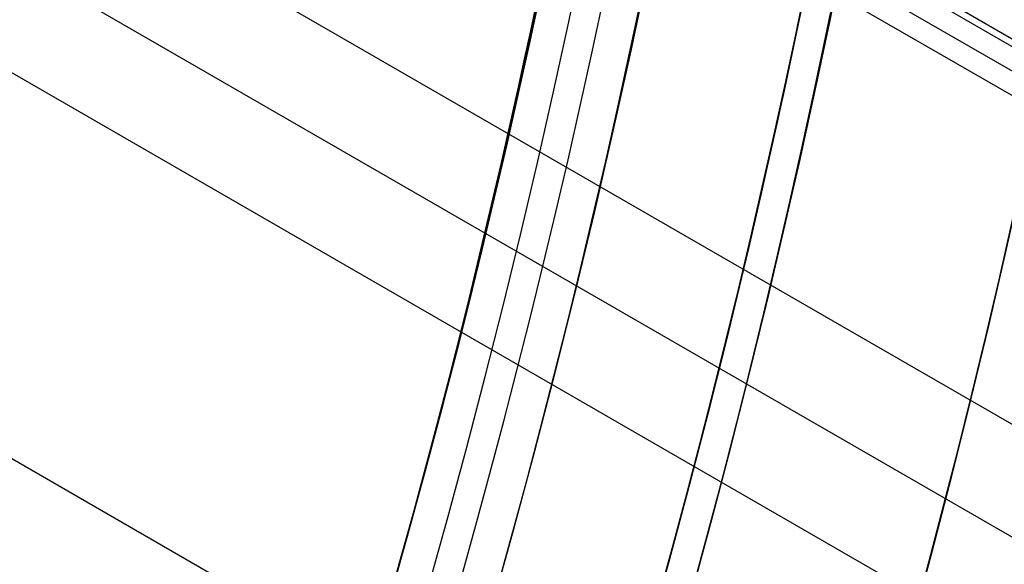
# Model space of a CAD drawing. Extents: x 16051 to 17254, y -2088 to -1046.
# Tile 32 of 62: x 16717.27 to 16725.11, y -1724.48 to -1720.15. Entities that reach past the tile are written whole.
import ezdxf

# ---------------------------------------------------------------- set-up
doc = ezdxf.new("R2010")
doc.units = 0
doc.layers.get('0').update_dxf_attribs({"linetype": 'CONTINUOUS'})
doc.layers.add('COLOR', color=7, linetype='CONTINUOUS')

msp = doc.modelspace()

# ---------------------------------------------------------------- linework, layer by layer
for p, q in [((16707.87014364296, -1710.313426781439, 59.09825660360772), (17235.97812211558, -2015.216710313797, 59.09825660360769)), ((17231.10278010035, -2012.464897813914, 62.45926424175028), (16708.18295737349, -1710.556997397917, 62.45926424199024)), ((17233.44246872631, -2014.010531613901, 61.72848445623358), (16708.09860477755, -1710.703110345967, 61.72848445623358)), ((16708.01424251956, -1710.849240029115, 60.99771382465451), (17235.78214306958, -2015.556155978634, 60.9977091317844)), ((17234.64840320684, -2017.519851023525, 59.46858985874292), (16707.61259071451, -1713.235582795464, 59.46858985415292)), ((16707.5352727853, -1714.087708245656, 59.89153334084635), (17234.26009258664, -2018.19242474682, 59.89153334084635)), ((17233.87178196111, -2018.864998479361, 60.31447682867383), (16707.44375755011, -1714.931636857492, 60.31447682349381)), ((16706.95660692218, -1717.721234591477, 60.68481008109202), (17232.54206306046, -2021.168139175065, 60.684810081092))]:
    msp.add_line(p, q)
at = {"extrusion": (0.1124755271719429, 0.1948133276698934, 0.9743700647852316)}
msp.add_lwpolyline([(-15309.47030365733, -6720.994009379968), (-15309.98085325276, -6720.685040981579), (-15310.48939906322, -6720.371376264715), (-15310.99588066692, -6720.053034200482), (-15311.50023783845, -6719.730034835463), (-15312.00241057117, -6719.402399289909), (-15312.50233909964, -6719.070149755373), (-15312.99996392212, -6718.733309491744), (-15313.49522582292, -6718.391902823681), (-15313.98806589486, -6718.045955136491), (-15314.47842556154, -6717.695492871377), (-15314.96624659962, -6717.340543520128), (-15315.45147116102, -6716.981135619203), (-15315.93404179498, -6716.617298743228), (-15316.41390147, -6716.24906349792), (-15316.89099359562, -6715.876461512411), (-15317.36526204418, -6715.499525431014), (-15317.83665117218, -6715.118288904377), (-15318.30510584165, -6714.732786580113), (-15318.7705714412, -6714.343054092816), (-15319.23299390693, -6713.949128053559), (-15319.69231974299, -6713.551046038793), (-15320.14849604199, -6713.148846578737), (-15320.6014705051, -6712.742569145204), (-15321.05119146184, -6712.332254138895), (-15321.49760788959, -6711.917942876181), (-15321.94066943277, -6711.499677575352), (-15322.38032642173, -6711.077501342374), (-15322.8165298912, -6710.651458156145), (-15323.24923159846, -6710.221592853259), (-15323.67838404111, -6709.787951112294), (-15324.10394047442, -6709.350579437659), (-15324.52585492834, -6708.909525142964), (-15324.94408222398, -6708.464836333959), (-15325.35857798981, -6708.016561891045), (-15325.76929867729, -6707.564751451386), (-15326.17620157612, -6707.10945539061), (-15326.579244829, -6706.65072480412), (-15326.9783874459, -6706.188611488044), (-15327.37358931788, -6705.723167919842), (-15327.76481123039, -6705.25444723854), (-15328.15201487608, -6704.782503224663), (-15328.53516286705, -6704.307390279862), (-15328.91421874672, -6703.829163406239), (-15329.28914700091, -6703.347878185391), (-15329.65991306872, -6702.863590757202), (-15330.02648335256, -6702.376357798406), (-15330.38882522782, -6701.886236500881), (-15330.74690705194, -6701.393284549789), (-15331.10069817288, -6700.897560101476), (-15331.4501689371, -6700.399121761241), (-15331.79529069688, -6699.898028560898), (-15332.13603581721, -6699.394339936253), (-15332.47237768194, -6698.888115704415), (-15332.80429069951, -6698.379416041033), (-15333.131750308, -6697.868301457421), (-15333.45473297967, -6697.354832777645), (-15333.77321622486, -6696.839071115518), (-15334.08717859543, -6696.321077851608), (-15334.39659968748, -6695.800914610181), (-15334.7014601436, -6695.278643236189), (-15335.00174165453, -6694.754325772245), (-15335.29742696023, -6694.228024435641), (-15335.58849985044, -6693.699801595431), (-15335.87494516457, -6693.16971974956), (-15336.15674879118, -6692.637841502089), (-15336.4338976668, -6692.10422954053), (-15336.70637977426, -6691.56894661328), (-15336.97418414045, -6691.032055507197), (-15337.23730083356, -6690.493619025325), (-15337.49572095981, -6689.953699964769), (-15337.74943665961, -6689.41236109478), (-15337.9984411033, -6688.869665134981), (-15338.24272848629, -6688.325674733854), (-15338.48229402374, -6687.780452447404), (-15338.71713394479, -6687.234060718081), (-15338.94724548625, -6686.686561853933), (-15339.1726268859, -6686.138018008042), (-15339.39327737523, -6685.588491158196), (-15339.60919717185, -6685.038043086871), (-15339.82038747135, -6684.486735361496), (-15340.02685043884, -6683.934629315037), (-15340.22858919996, -6683.381786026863), (-15340.42560783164, -6682.828266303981), (-15340.61791135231, -6682.274130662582), (-15340.80550571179, -6681.719439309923), (-15340.98839778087, -6681.164252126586), (-15341.16659534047, -6680.60862864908), (-15341.34010707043, -6680.05262805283), (-15341.50894253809, -6679.496309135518), (-15341.67311218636, -6678.939730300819), (-15341.83262732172, -6678.382949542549), (-15341.98750010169, -6677.826024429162), (-15342.13774352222, -6677.269012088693), (-15342.28337140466, -6676.711969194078), (-15342.42439838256, -6676.154951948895), (-15342.56083988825, -6675.598016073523), (-15342.69271213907, -6675.04121679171), (-15342.82003212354, -6674.484608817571), (-15342.9428175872, -6673.928246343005), (-15343.06108701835, -6673.37218302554), (-15343.17485963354, -6672.816471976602), (-15343.28415536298, -6672.261165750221), (-15343.38899483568, -6671.70631633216), (-15343.48939936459, -6671.15197512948), (-15343.58539093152, -6670.598192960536), (-15343.67699217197, -6670.045020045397), (-15343.76422635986, -6669.492505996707), (-15343.84711739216, -6668.940699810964), (-15343.92568977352, -6668.389649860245), (-15343.99996860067, -6667.839403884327), (-15344.06997954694, -6667.290008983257), (-15344.13574884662, -6666.741511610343), (-15344.19730327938, -6666.19395756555), (-15344.25467015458, -6665.64739198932), (-15344.30787729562, -6665.101859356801), (-15344.35695302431, -6664.5574034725), (-15344.4019261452, -6664.014067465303), (-15344.44282592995, -6663.471893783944), (-15344.4796821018, -6662.930924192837), (-15344.51252481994, -6662.391199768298), (-15344.54138466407, -6661.852760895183), (-15344.56629261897, -6661.315647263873), (-15344.58728005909, -6660.779897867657), (-15344.60437873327, -6660.245551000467), (-15344.61762074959, -6659.712644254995), (-15344.6270385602, -6659.181214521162), (-15344.63266494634, -6658.651297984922), (-15344.63453300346, -6658.122930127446), (-15344.6327337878, -6657.604389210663), (-15344.62731513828, -6657.08435597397), (-15344.61824576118, -6656.562863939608), (-15344.60549465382, -6656.039947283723), (-15344.58903111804, -6655.51564083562), (-15344.56882477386, -6654.989980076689), (-15344.54484557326, -6654.463001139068), (-15344.51706381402, -6653.934740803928), (-15344.48545015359, -6653.405236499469), (-15344.44997562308, -6652.874526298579), (-15344.41061164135, -6652.342648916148), (-15344.36733002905, -6651.809643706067), (-15344.32010302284, -6651.275550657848), (-15344.26890328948, -6650.740410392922), (-15344.21370394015, -6650.204264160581), (-15344.15447854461, -6649.667153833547), (-15344.09120114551, -6649.129121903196), (-15344.02384627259, -6648.590211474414), (-15343.952388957, -6648.050466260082), (-15343.87680474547, -6647.509930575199), (-15343.79706971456, -6646.968649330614), (-15343.71316048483, -6646.426668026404), (-15343.62505423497, -6645.884032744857), (-15343.53272871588, -6645.340790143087), (-15343.43616226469, -6644.796987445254), (-15343.33533381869, -6644.252672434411), (-15343.2302229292, -6643.707893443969), (-15343.1208097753, -6643.162699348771), (-15343.00707517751, -6642.617139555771), (-15342.8890006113, -6642.07126399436), (-15342.76656822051, -6641.525123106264), (-15342.63976083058, -6640.978767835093), (-15342.50856196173, -6640.432249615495), (-15342.37295584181, -6639.885620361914), (-15342.23292741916, -6639.338932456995), (-15342.08846237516, -6638.792238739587), (-15341.93954713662, -6638.245592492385), (-15341.78616888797, -6637.699047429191), (-15341.62831558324, -6637.15265768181), (-15341.46597595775, -6636.606477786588), (-15341.29913953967, -6636.060562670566), (-15341.12779666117, -6635.514967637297), (-15340.95193846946, -6634.969748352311), (-15340.77155693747, -6634.424960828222), (-15340.58664487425, -6633.880661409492), (-15340.39719593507, -6633.336906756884), (-15340.20320463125, -6632.793753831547), (-15340.00466633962, -6632.251259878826), (-15339.80157731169, -6631.709482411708), (-15339.59393468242, -6631.168479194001), (-15339.38173647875, -6630.628308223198), (-15339.16498162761, -6630.089027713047), (-15338.94366996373, -6629.55069607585), (-15338.71780223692, -6629.013371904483), (-15338.48738011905, -6628.477113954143), (-15338.25240621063, -6627.941981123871), (-15338.01288404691, -6627.40803243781), (-15337.76881810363, -6626.875327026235), (-15337.52021380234, -6626.343924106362), (-15337.26707751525, -6625.813882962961), (-15337.00941656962, -6625.285262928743), (-15336.74723925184, -6624.758123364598), (-15336.48055481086, -6624.232523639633), (-15336.20937346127, -6623.708523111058), (-15335.93370638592, -6623.186181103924), (-15335.65356573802, -6622.665556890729), (-15335.36896464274, -6622.146709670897), (-15335.07991719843, -6621.629698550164), (-15334.78643847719, -6621.114582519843), (-15334.48854452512, -6620.601420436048), (-15334.18625236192, -6620.090270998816), (-15333.87957998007, -6619.581192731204), (-15333.5685463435, -6619.074243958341), (-15333.25317138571, -6618.569482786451), (-15332.93347600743, -6618.066967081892), (-15332.60948207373, -6617.566754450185), (-15332.28121241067, -6617.068902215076), (-15331.94869080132, -6616.573467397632), (-15331.61194198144, -6616.080506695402), (-15331.2709916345, -6615.590076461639), (-15330.92586638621, -6615.102232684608), (-15330.57659379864, -6614.617030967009), (-15330.22320236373, -6614.134526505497), (-15329.86572149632, -6613.654774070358), (-15329.50418152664, -6613.1778279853), (-15329.13861369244, -6612.703742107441), (-15328.7690501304, -6612.232569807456), (-15328.39552386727, -6611.764363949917), (-15328.01806881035, -6611.299176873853), (-15327.63671973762, -6610.837060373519), (-15327.25151228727, -6610.378065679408), (-15326.86248294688, -6609.92224343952), (-15326.46966904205, -6609.469643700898), (-15326.0731087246, -6609.020315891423), (-15325.67284096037, -6608.574308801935), (-15325.26890551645, -6608.131670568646), (-15324.86134294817, -6607.69244865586), (-15324.45019458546, -6607.256689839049), (-15324.03550251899, -6606.824440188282), (-15323.61730958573, -6606.395745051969), (-15323.19565935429, -6605.970649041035), (-15322.77059610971, -6605.54919601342), (-15322.342164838, -6605.131429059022), (-15321.91041121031, -6604.717390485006), (-15321.47538156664, -6604.307121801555), (-15321.03712289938, -6603.900663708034), (-15320.59568283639, -6603.498056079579), (-15320.15110962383, -6603.099337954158), (-15319.7034521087, -6602.704547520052), (-15319.25275972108, -6602.313722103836), (-15318.79908245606, -6601.926898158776), (-15318.34247085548, -6601.54411125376), (-15317.88297598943, -6601.165396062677), (-15317.42064943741, -6600.790786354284), (-15316.95554326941, -6600.420314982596), (-15316.4877100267, -6600.054013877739), (-15316.01720270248, -6599.691914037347), (-15315.54407472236, -6599.334045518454), (-15315.06837992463, -6598.980437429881), (-15314.59017254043, -6598.63111792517), (-15314.10950717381, -6598.286114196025), (-15313.62643878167, -6597.945452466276), (-15313.14102265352, -6597.609157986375), (-15312.65331439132, -6597.277255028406), (-15312.16336988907, -6596.949766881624), (-15311.67124531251, -6596.626715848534), (-15311.17699707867, -6596.308123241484), (-15310.68068183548, -6595.994009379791)], dxfattribs=at)
at = {"extrusion": (0.1124755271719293, 0.1948133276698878, 0.9743700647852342)}
msp.add_lwpolyline([(-15308.55944587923, -6595.994009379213), (-15309.08051549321, -6596.298800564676), (-15309.59963515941, -6596.60845085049), (-15310.11674160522, -6596.922942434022), (-15310.6317717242, -6597.242256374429), (-15311.14466260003, -6597.566372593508), (-15311.6553515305, -6597.895269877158), (-15312.16377605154, -6598.228925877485), (-15312.66987396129, -6598.567317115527), (-15313.17358334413, -6598.91041898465), (-15313.67484259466, -6599.258205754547), (-15314.17359044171, -6599.610650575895), (-15314.66976597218, -6599.967725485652), (-15315.16330865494, -6600.329401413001), (-15315.65415836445, -6600.695648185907), (-15316.14225540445, -6601.066434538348), (-15316.62754053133, -6601.441728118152), (-15317.10995497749, -6601.821495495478), (-15317.58944047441, -6602.205702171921), (-15318.06593927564, -6602.594312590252), (-15318.53939417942, -6602.987290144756), (-15319.00974855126, -6603.384597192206), (-15319.47694634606, -6603.786195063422), (-15319.94093213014, -6604.192044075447), (-15320.40165110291, -6604.602103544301), (-15320.85904911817, -6605.016331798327), (-15321.31307270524, -6605.434686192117), (-15321.7636690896, -6605.857123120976), (-15322.21078621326, -6606.283598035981), (-15322.65437275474, -6606.714065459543), (-15323.09437814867, -6607.148479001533), (-15323.53075260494, -6607.586791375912), (-15323.96344712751, -6608.028954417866), (-15324.3924135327, -6608.474919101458), (-15324.81760446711, -6608.924635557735), (-15325.238973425, -6609.378053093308), (-15325.6564747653, -6609.835120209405), (-15326.070063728, -6610.295784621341), (-15326.47969645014, -6610.759993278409), (-15326.88532998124, -6611.22769238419), (-15327.28692229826, -6611.698827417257), (-15327.68443231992, -6612.173343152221), (-15328.07781992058, -6612.651183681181), (-15328.4670459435, -6613.132292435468), (-15328.85207221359, -6613.616612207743), (-15329.23286154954, -6614.104085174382), (-15329.60937777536, -6614.594652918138), (-15329.98158573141, -6615.08825645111), (-15330.34945128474, -6615.584836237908), (-15330.71294133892, -6616.084332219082), (-15331.07202384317, -6616.586683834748), (-15331.42666780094, -6617.091830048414), (-15331.77684327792, -6617.599709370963), (-15332.12252140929, -6618.11025988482), (-15332.46367440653, -6618.623419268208), (-15332.80027556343, -6619.139124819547), (-15333.13229926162, -6619.657313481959), (-15333.45972097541, -6620.177921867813), (-15333.78251727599, -6620.700886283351), (-15334.10066583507, -6621.226142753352), (-15334.41414542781, -6621.753627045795), (-15334.72293593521, -6622.283274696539), (-15335.02701834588, -6622.815021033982), (-15335.32637475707, -6623.348801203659), (-15335.62098837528, -6623.884550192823), (-15335.91084351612, -6624.422202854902), (-15336.19592560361, -6624.961693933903), (-15336.4762211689, -6625.502958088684), (-15336.75171784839, -6626.045929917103), (-15337.02240438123, -6626.590543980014), (-15337.28827060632, -6627.136734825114), (-15337.54930745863, -6627.684437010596), (-15337.80550696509, -6628.233585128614), (-15338.0568622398, -6628.784113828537), (-15338.30336747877, -6629.335957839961), (-15338.54501795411, -6629.889051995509), (-15338.78181000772, -6630.443331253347), (-15339.01374104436, -6630.998730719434), (-15339.24080952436, -6631.555185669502), (-15339.46301495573, -6632.112631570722), (-15339.68035788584, -6632.671004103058), (-15339.89283989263, -6633.230239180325), (-15340.10046357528, -6633.790272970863), (-15340.30323254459, -6634.351041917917), (-15340.50115141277, -6634.912482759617), (-15340.69422578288, -6635.474532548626), (-15340.88246223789, -6636.037128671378), (-15341.06586832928, -6636.600208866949), (-15341.2444525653, -6637.163711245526), (-15341.41822439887, -6637.727574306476), (-15341.58719421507, -6638.291736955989), (-15341.75137331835, -6638.856138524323), (-15341.91077391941, -6639.420718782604), (-15342.06540912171, -6639.9854179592), (-15342.21529290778, -6640.550176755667), (-15342.36044012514, -6641.114936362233), (-15342.50086647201, -6641.67963847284), (-15342.63658848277, -6642.24422529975), (-15342.76762351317, -6642.808639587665), (-15342.89398972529, -6643.372824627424), (-15343.01570607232, -6643.936724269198), (-15343.13279228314, -6644.500282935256), (-15343.24526884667, -6645.06344563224), (-15343.35315699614, -6645.626157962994), (-15343.4564786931, -6646.188366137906), (-15343.55525661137, -6646.750016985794), (-15343.64951412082, -6647.311057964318), (-15343.73927527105, -6647.871437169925), (-15343.82456477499, -6648.431103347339), (-15343.90540799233, -6648.990005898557), (-15343.98183091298, -6649.548094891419), (-15344.05386014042, -6650.105321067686), (-15344.12152287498, -6650.661635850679), (-15344.18484689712, -6651.216991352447), (-15344.24386055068, -6651.771340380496), (-15344.29859272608, -6652.324636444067), (-15344.34907284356, -6652.876833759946), (-15344.39533083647, -6653.427887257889), (-15344.43739713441, -6653.977752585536), (-15344.47530264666, -6654.526386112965), (-15344.50907874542, -6655.073744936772), (-15344.53875724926, -6655.61978688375), (-15344.56437040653, -6656.164470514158), (-15344.58595087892, -6656.707755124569), (-15344.60353172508, -6657.249600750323), (-15344.61714638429, -6657.789968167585), (-15344.62682866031, -6658.328818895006), (-15344.63261270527, -6658.866115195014), (-15344.63453300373, -6659.401820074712), (-15344.63278133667, -6659.913463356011), (-15344.62750615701, -6660.426560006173), (-15344.61867739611, -6660.941077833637), (-15344.60626526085, -6661.456984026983), (-15344.59024024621, -6661.974245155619), (-15344.57057314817, -6662.492827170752), (-15344.54723507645, -6663.012695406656), (-15344.52019746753, -6663.533814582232), (-15344.48943209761, -6664.056148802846), (-15344.45491109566, -6664.579661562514), (-15344.4166069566, -6665.104315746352), (-15344.37449255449, -6665.630073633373), (-15344.32854115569, -6666.156896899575), (-15344.27872643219, -6666.68474662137), (-15344.22502247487, -6667.213583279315), (-15344.16740380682, -6667.743366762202), (-15344.1058453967, -6668.274056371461), (-15344.04032267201, -6668.805610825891), (-15343.97081153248, -6669.337988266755), (-15343.89728836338, -6669.871146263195), (-15343.8197300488, -6670.405041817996), (-15343.73811398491, -6670.939631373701), (-15343.65241809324, -6671.474870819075), (-15343.56262083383, -6672.010715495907), (-15343.46870121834, -6672.547120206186), (-15343.37063882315, -6673.084039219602), (-15343.26841380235, -6673.621426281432), (-15343.16200690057, -6674.159234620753), (-15343.05139946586, -6674.697416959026), (-15342.93657346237, -6675.23592551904), (-15342.81751148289, -6675.774712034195), (-15342.69419676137, -6676.313727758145), (-15342.5666131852, -6676.852923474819), (-15342.43474530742, -6677.392249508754), (-15342.29857835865, -6677.9316557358), (-15342.15809825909, -6678.471091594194), (-15342.01329163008, -6679.010506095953), (-15341.86414580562, -6679.549847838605), (-15341.71064884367, -6680.089065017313), (-15341.55278953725, -6680.628105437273), (-15341.39055742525, -6681.166916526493), (-15341.22394280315, -6681.705445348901), (-15341.05293673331, -6682.243638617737), (-15340.87753105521, -6682.781442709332), (-15340.69771839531, -6683.318803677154), (-15340.51349217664, -6683.855667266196), (-15340.32484662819, -6684.391978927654), (-15340.13177679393, -6684.927683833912), (-15339.93427854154, -6685.462726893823), (-15339.73234857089, -6685.997052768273), (-15339.5259844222, -6686.530605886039), (-15339.31518448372, -6687.063330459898), (-15339.09994799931, -6687.595170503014), (-15338.88027507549, -6688.126069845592), (-15338.6561666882, -6688.655972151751), (-15338.42762468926, -6689.184820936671), (-15338.1946518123, -6689.712559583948), (-15337.95725167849, -6690.239131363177), (-15337.71542880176, -6690.76447944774), (-15337.46918859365, -6691.288546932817), (-15337.21853736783, -6691.811276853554), (-15336.9634823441, -6692.332612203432), (-15336.70403165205, -6692.852495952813), (-15336.44019433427, -6693.370871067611), (-15336.17198034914, -6693.88768052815), (-15335.89940057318, -6694.402867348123), (-15335.62246680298, -6694.916374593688), (-15335.34119175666, -6695.428145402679), (-15335.05558907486, -6695.938123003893), (-15334.76567332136, -6696.446250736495), (-15334.47145998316, -6696.952472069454), (-15334.17296547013, -6697.456730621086), (-15333.87020711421, -6697.958970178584), (-15333.56320316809, -6698.459134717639), (-15333.25197280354, -6698.957168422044), (-15332.93653610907, -6699.4530157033), (-15332.61691408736, -6699.946621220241), (-15332.29312865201, -6700.437929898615), (-15331.96520262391, -6700.926886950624), (-15331.63315972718, -6701.413437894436), (-15331.2970245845, -6701.897528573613), (-15330.95682271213, -6702.379105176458), (-15330.6125805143, -6702.85811425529), (-15330.26432527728, -6703.334502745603), (-15329.91208516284, -6703.808217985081), (-15329.55588920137, -6704.279207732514), (-15329.19576728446, -6704.747420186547), (-15328.83175015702, -6705.212804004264), (-15328.463869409, -6705.675308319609), (-15328.09215746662, -6706.134882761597), (-15327.71664758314, -6706.591477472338), (-15327.33737382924, -6707.045043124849), (-15326.95437108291, -6707.495530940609), (-15326.56767501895, -6707.942892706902), (-15326.17732209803, -6708.387080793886), (-15325.78334955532, -6708.828048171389), (-15325.38579538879, -6709.26574842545), (-15324.98469834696, -6709.700135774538), (-15324.58009791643, -6710.131165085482), (-15324.17203430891, -6710.558791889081), (-15323.76054844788, -6710.982972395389), (-15323.34568195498, -6711.403663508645), (-15322.92747713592, -6711.820822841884), (-15322.50597696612, -6712.23440873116), (-15322.08122507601, -6712.644380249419), (-15321.65326573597, -6713.050697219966), (-15321.222143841, -6713.453320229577), (-15320.78790489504, -6713.852210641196), (-15320.35059499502, -6714.247330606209), (-15319.91026081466, -6714.63864307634), (-15319.46694958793, -6715.026111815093), (-15319.02070909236, -6715.409701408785), (-15318.57158763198, -6715.789377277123), (-15318.11963402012, -6716.165105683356), (-15317.66489756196, -6716.53685374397), (-15317.20742803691, -6716.904589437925), (-15316.74727568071, -6717.268281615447), (-15316.28449116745, -6717.627900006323), (-15315.81912559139, -6717.983415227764), (-15315.35123044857, -6718.334798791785), (-15314.88085761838, -6718.682023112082), (-15314.40805934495, -6719.02506151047), (-15313.93288821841, -6719.363888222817), (-15313.45539715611, -6719.698478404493), (-15312.97563938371, -6720.028808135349), (-15312.49366841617, -6720.354854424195), (-15312.00953803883, -6720.676595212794), (-15311.52330228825, -6720.994009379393)], dxfattribs=at)
at = {"extrusion": (0.1124755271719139, 0.1948133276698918, 0.9743700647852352)}
msp.add_lwpolyline([(-15314.92049179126, -6595.994009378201), (-15315.39590661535, -6596.329127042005), (-15315.86907008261, -6596.668318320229), (-15316.3399330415, -6597.011559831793), (-15316.80844663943, -6597.358827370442), (-15317.27456233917, -6597.710095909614), (-15317.73823193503, -6598.065339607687), (-15318.19940756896, -6598.424531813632), (-15318.65804174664, -6598.787645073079), (-15319.11408735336, -6599.154651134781), (-15319.56749766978, -6599.525520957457), (-15320.0182263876, -6599.900224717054), (-15320.46622762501, -6600.278731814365), (-15320.91145594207, -6600.661010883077), (-15321.35386635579, -6601.047029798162), (-15321.7934143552, -6601.436755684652), (-15322.23005591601, -6601.830154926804), (-15322.66374751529, -6602.227193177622), (-15323.09444614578, -6602.627835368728), (-15323.52210933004, -6603.032045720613), (-15323.94669513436, -6603.439787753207), (-15324.36816218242, -6603.85102429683), (-15324.78646966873, -6604.265717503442), (-15325.20157737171, -6604.683828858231), (-15325.61344566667, -6605.10531919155), (-15326.02203553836, -6605.53014869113), (-15326.42730859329, -6605.958276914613), (-15326.82922707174, -6606.389662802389), (-15327.22775385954, -6606.82426469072), (-15327.62285249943, -6607.262040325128), (-15328.01448720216, -6607.70294687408), (-15328.40262285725, -6608.146940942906), (-15328.78722504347, -6608.593978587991), (-15329.16826003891, -6609.044015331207), (-15329.54569483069, -6609.497006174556), (-15329.91949712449, -6609.952905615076), (-15330.28963535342, -6610.411667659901), (-15330.65607868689, -6610.87324584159), (-15331.0187970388, -6611.337593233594), (-15331.37776107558, -6611.804662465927), (-15331.73294222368, -6612.274405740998), (-15332.08431267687, -6612.746774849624), (-15332.43184540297, -6613.221721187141), (-15332.77551415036, -6613.699195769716), (-15333.11529345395, -6614.179149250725), (-15333.45115864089, -6614.66153193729), (-15333.78308583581, -6615.146293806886), (-15334.11105196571, -6615.633384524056), (-15334.43503476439, -6616.122753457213), (-15334.75501277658, -6616.614349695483), (-15335.07096536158, -6617.108122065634), (-15335.38287269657, -6617.604019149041), (-15335.69071577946, -6618.101989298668), (-15335.99447643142, -6618.601980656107), (-15336.29413729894, -6619.103941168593), (-15336.58968185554, -6619.607818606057), (-15336.88109440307, -6620.113560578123), (-15337.16836007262, -6620.621114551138), (-15337.45146482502, -6621.130427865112), (-15337.73039545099, -6621.641447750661), (-15338.00513957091, -6622.15412134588), (-15338.27568563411, -6622.668395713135), (-15338.54202291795, -6623.184217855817), (-15338.80414152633, -6623.701534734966), (-15339.06203238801, -6624.220293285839), (-15339.31568725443, -6624.740440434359), (-15339.56509869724, -6625.261923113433), (-15339.81026010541, -6625.784688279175), (-15340.0511656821, -6626.308682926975), (-15340.28781044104, -6626.83385410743), (-15340.52019020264, -6627.360148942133), (-15340.74830158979, -6627.887514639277), (-15340.97214202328, -6628.415898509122), (-15341.1917097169, -6628.945247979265), (-15341.40700367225, -6629.475510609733), (-15341.6180236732, -6630.006634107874), (-15341.8247702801, -6630.538566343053), (-15342.02724482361, -6631.071255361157), (-15342.22544939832, -6631.604649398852), (-15342.41938685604, -6632.138696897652), (-15342.60906079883, -6632.673346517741), (-15342.79447557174, -6633.208547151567), (-15342.97563625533, -6633.744247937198), (-15343.15254865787, -6634.280398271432), (-15343.32521930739, -6634.816947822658), (-15343.49365544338, -6635.353846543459), (-15343.65786500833, -6635.891044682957), (-15343.81785663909, -6636.4284927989), (-15343.97363965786, -6636.966141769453), (-15344.12522406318, -6637.50394280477), (-15344.27262052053, -6638.041847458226), (-15344.41584035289, -6638.579807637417), (-15344.55489553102, -6639.117775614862), (-15344.68979866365, -6639.655704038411), (-15344.82056298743, -6640.19354594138), (-15344.94720235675, -6640.731254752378), (-15345.06973123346, -6641.268784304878), (-15345.18816467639, -6641.806088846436), (-15345.30251833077, -6642.343123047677), (-15345.41280841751, -6642.879842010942), (-15345.51905172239, -6643.416201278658), (-15345.62126558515, -6643.952156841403), (-15345.71946788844, -6644.487665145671), (-15345.81367704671, -6645.02268310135), (-15345.90391199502, -6645.557168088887), (-15345.99019217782, -6646.091077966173), (-15346.07253753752, -6646.624371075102), (-15346.15096850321, -6647.157006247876), (-15346.22550597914, -6647.688942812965), (-15346.2961713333, -6648.22014060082), (-15346.36298638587, -6648.750559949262), (-15346.4259733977, -6649.280161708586), (-15346.48515505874, -6649.808907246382), (-15346.54055447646, -6650.336758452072), (-15346.5921951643, -6650.863677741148), (-15346.64010103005, -6651.389628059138), (-15346.68429636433, -6651.914572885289), (-15346.724805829, -6652.438476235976), (-15346.76165444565, -6652.961302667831), (-15346.79486758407, -6653.483017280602), (-15346.82447095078, -6654.003585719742), (-15346.85049057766, -6654.522974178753), (-15346.87295281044, -6655.041149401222), (-15346.89188429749, -6655.558078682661), (-15346.90731197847, -6656.073729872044), (-15346.91926307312, -6656.588071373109), (-15346.92776507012, -6657.101072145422), (-15346.93284571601, -6657.612701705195), (-15346.9345330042, -6658.122930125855), (-15346.93278552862, -6658.642178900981), (-15346.92752331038, -6659.162878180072), (-15346.91871685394, -6659.68499640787), (-15346.90633692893, -6660.208501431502), (-15346.89035458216, -6660.733360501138), (-15346.87074114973, -6661.259540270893), (-15346.8474682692, -6661.787006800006), (-15346.82050789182, -6662.315725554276), (-15346.78983229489, -6662.845661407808), (-15346.75541409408, -6663.37677864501), (-15346.71722625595, -6663.909040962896), (-15346.67524211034, -6664.442411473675), (-15346.62943536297, -6664.976852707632), (-15346.57978010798, -6665.512326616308), (-15346.52625084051, -6666.048794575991), (-15346.46882246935, -6666.586217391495), (-15346.40747032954, -6667.124555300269), (-15346.342170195, -6667.663767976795), (-15346.27289829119, -6668.203814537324), (-15346.19963130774, -6668.744653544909), (-15346.12234641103, -6669.286243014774), (-15346.0410212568, -6669.828540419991), (-15345.95563400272, -6670.371502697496), (-15345.86616332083, -6670.915086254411), (-15345.7725884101, -6671.459246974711), (-15345.67488900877, -6672.003940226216), (-15345.5730454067, -6672.549120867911), (-15345.46703845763, -6673.094743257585), (-15345.35684959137, -6673.640761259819), (-15345.24246082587, -6674.187128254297), (-15345.12385477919, -6674.733797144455), (-15345.0010146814, -6675.280720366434), (-15344.87392438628, -6675.827849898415), (-15344.74256838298, -6676.375137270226), (-15344.60693180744, -6676.922533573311), (-15344.46700045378, -6677.469989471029), (-15344.3227607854, -6678.017455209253), (-15344.17419994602, -6678.564880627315), (-15344.02130577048, -6679.112215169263), (-15343.86406679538, -6679.659407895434), (-15343.70247226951, -6680.206407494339), (-15343.53651216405, -6680.753162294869), (-15343.36617718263, -6681.299620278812), (-15343.19145877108, -6681.845729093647), (-15343.01234912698, -6682.391436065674), (-15342.82884120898, -6682.936688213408), (-15342.64092874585, -6683.481432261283), (-15342.44860624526, -6684.025614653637), (-15342.25186900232, -6684.569181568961), (-15342.05071310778, -6685.112078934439), (-15341.845135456, -6685.65425244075), (-15341.63513375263, -6686.195647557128), (-15341.42070652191, -6686.736209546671), (-15341.20185311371, -6687.275883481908), (-15340.97857371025, -6687.814614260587), (-15340.75086933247, -6688.352346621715), (-15340.51874184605, -6688.8890251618), (-15340.28219396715, -6689.424594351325), (-15340.04122926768, -6689.958998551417), (-15339.79585218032, -6690.492182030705), (-15339.54606800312, -6691.024088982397), (-15339.29188290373, -6691.554663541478), (-15339.03330392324, -6692.083849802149), (-15338.77033897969, -6692.611591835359), (-15338.50299687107, -6693.137833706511), (-15338.23128727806, -6693.662519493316), (-15337.95522076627, -6694.185593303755), (-15337.6748087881, -6694.70699929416), (-15337.39006368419, -6695.226681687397), (-15337.10099868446, -6695.744584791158), (-15336.80762790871, -6696.260653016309), (-15336.50996636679, -6696.774830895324), (-15336.20802995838, -6697.287063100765), (-15335.90183547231, -6697.797294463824), (-15335.59140058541, -6698.305469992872), (-15335.276743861, -6698.81153489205), (-15334.95788474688, -6699.315434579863), (-15334.63484357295, -6699.817114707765), (-15334.30764154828, -6700.316521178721), (-15333.97630075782, -6700.813600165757), (-15333.64084415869, -6701.30829813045), (-15333.30129557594, -6701.800561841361), (-15332.95767969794, -6702.290338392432), (-15332.6100220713, -6702.777575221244), (-15332.25834909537, -6703.262220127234), (-15331.9026880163, -6703.744221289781), (-15331.54306692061, -6704.223527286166), (-15331.17951472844, -6704.700087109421), (-15330.81206118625, -6705.173850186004), (-15330.44073685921, -6705.644766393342), (-15330.06557312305, -6706.112786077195), (-15329.68660215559, -6706.577860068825), (-15329.30385692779, -6707.039939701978), (-15328.91737119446, -6707.498976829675), (-15328.52717948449, -6707.954923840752), (-15328.13331709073, -6708.407733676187), (-15327.73582005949, -6708.857359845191), (-15327.33472517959, -6709.303756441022), (-15326.93006997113, -6709.746878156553), (-15326.52189267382, -6710.18668029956), (-15326.11023223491, -6710.623118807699), (-15325.69512829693, -6711.056150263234), (-15325.27662118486, -6711.485731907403), (-15324.85475189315, -6711.911821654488), (-15324.4295620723, -6712.334378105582), (-15324.00109401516, -6712.753360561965), (-15323.56939064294, -6713.168729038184), (-15323.13449549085, -6713.580444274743), (-15322.69645269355, -6713.988467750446), (-15322.25530697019, -6714.392761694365), (-15321.81110360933, -6714.793289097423), (-15321.36388845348, -6715.190013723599), (-15320.91370788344, -6715.582900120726), (-15320.4606088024, -6715.971913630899), (-15320.00463861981, -6716.357020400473), (-15319.54584523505, -6716.738187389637), (-15319.0842770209, -6717.115382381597), (-15318.61998280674, -6717.488573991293), (-15318.15301186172, -6717.857731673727), (-15317.68341387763, -6718.222825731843), (-15317.21123895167, -6718.583827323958), (-15316.73653756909, -6718.940708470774), (-15316.25936058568, -6719.293442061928), (-15315.77975921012, -6719.642001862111), (-15315.2977849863, -6719.986362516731), (-15314.81348977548, -6720.326499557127), (-15314.32692573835, -6720.662389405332), (-15313.83814531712, -6720.994009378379)], dxfattribs=at)
at = {"extrusion": (0.1124755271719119, 0.1948133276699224, 0.9743700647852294)}
msp.add_lwpolyline([(-15315.67810926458, -6720.994009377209), (-15316.14404000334, -6720.656685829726), (-15316.60769940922, -6720.315426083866), (-15317.06904060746, -6719.970253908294), (-15317.52801703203, -6719.62119384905), (-15317.98458244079, -6719.268271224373), (-15318.43869093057, -6718.911512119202), (-15318.89029695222, -6718.550943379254), (-15319.33935532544, -6718.18659260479), (-15319.78582125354, -6717.818488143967), (-15320.22965033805, -6717.446659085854), (-15320.67079859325, -6717.071135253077), (-15321.10922246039, -6716.691947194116), (-15321.54487882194, -6716.309126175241), (-15321.97772501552, -6715.922704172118), (-15322.40771884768, -6715.532713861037), (-15322.83481860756, -6715.139188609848), (-15323.25898308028, -6714.742162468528), (-15323.68017156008, -6714.341670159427), (-15324.09834386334, -6713.937747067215), (-15324.51346034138, -6713.530429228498), (-15324.92548189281, -6713.119753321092), (-15325.33436997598, -6712.705756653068), (-15325.74008662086, -6712.288477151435), (-15326.14259444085, -6711.86795335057), (-15326.54185664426, -6711.444224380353), (-15326.93783704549, -6711.017329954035), (-15327.33050007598, -6710.587310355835), (-15327.71981079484, -6710.154206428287), (-15328.10573489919, -6709.718059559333), (-15328.48823873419, -6709.278911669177), (-15328.86728930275, -6708.836805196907), (-15329.242854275, -6708.3917830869), (-15329.61490199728, -6707.943888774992), (-15329.98340150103, -6707.493166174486), (-15330.34832251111, -6707.039659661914), (-15330.70963545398, -6706.583414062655), (-15331.06731146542, -6706.124474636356), (-15331.42132239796, -6705.662887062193), (-15331.77164082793, -6705.198697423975), (-15332.11824006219, -6704.731952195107), (-15332.46109414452, -6704.262698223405), (-15332.80017786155, -6703.790982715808), (-15333.13546674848, -6703.316853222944), (-15333.46693709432, -6702.840357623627), (-15333.79456594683, -6702.361544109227), (-15334.11833111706, -6701.880461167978), (-15334.43821118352, -6701.397157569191), (-15334.75418549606, -6700.911682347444), (-15335.06623417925, -6700.424084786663), (-15335.3743381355, -6699.934414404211), (-15335.67847904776, -6699.442720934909), (-15335.97863938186, -6698.949054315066), (-15336.27480238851, -6698.453464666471), (-15336.56695210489, -6697.956002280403), (-15336.85507335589, -6697.456717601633), (-15337.13915175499, -6696.955661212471), (-15337.41917370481, -6696.452883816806), (-15337.69512639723, -6695.948436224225), (-15337.9669978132, -6695.442369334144), (-15338.23477672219, -6694.934734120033), (-15338.4984526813, -6694.425581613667), (-15338.75801603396, -6693.9149628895), (-15339.01345790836, -6693.402929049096), (-15339.26477021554, -6692.889531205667), (-15339.51194564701, -6692.374820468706), (-15339.75497767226, -6691.858847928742), (-15339.99386053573, -6691.341664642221), (-15340.22858925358, -6690.823321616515), (-15340.4591596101, -6690.303869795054), (-15340.68556815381, -6689.783360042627), (-15340.90781219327, -6689.261843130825), (-15341.12588979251, -6688.739369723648), (-15341.33979976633, -6688.215990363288), (-15341.54954167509, -6687.691755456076), (-15341.7551158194, -6687.166715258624), (-15341.95652323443, -6686.640919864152), (-15342.15376568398, -6686.114419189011), (-15342.34684565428, -6685.587262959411), (-15342.53576634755, -6685.059500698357), (-15342.72053167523, -6684.5311817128), (-15342.9011462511, -6684.002355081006), (-15343.07761538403, -6683.473069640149), (-15343.24994507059, -6682.943373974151), (-15343.41814198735, -6682.413316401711), (-15343.58221348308, -6681.882944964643), (-15343.74216757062, -6681.352307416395), (-15343.89801291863, -6680.821451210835), (-15344.04975884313, -6680.290423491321), (-15344.19741529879, -6679.759271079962), (-15344.34099287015, -6679.228040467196), (-15344.48050276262, -6678.696777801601), (-15344.61595679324, -6678.165528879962), (-15344.7473673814, -6677.634339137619), (-15344.8747475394, -6677.103253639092), (-15344.99811086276, -6676.572317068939), (-15345.11747152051, -6676.04157372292), (-15345.23284424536, -6675.511067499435), (-15345.34424432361, -6674.980841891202), (-15345.45168758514, -6674.450939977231), (-15345.55519039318, -6673.921404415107), (-15345.654769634, -6673.392277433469), (-15345.75044270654, -6672.863600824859), (-15345.84222751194, -6672.335415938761), (-15345.93014244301, -6671.807763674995), (-15346.01420637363, -6671.280684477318), (-15346.09443864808, -6670.754218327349), (-15346.17085907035, -6670.228404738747), (-15346.24348789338, -6669.703282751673), (-15346.31234580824, -6669.1788909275), (-15346.37745393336, -6668.655267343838), (-15346.43883380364, -6668.132449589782), (-15346.49650735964, -6667.610474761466), (-15346.55049693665, -6667.089379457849), (-15346.60082525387, -6666.569199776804), (-15346.6475154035, -6666.049971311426), (-15346.69059083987, -6665.531729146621), (-15346.73007536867, -6665.014507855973), (-15346.76599313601, -6664.498341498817), (-15346.7983686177, -6663.983263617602), (-15346.82722660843, -6663.469307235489), (-15346.85259221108, -6662.956504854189), (-15346.87449082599, -6662.444888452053), (-15346.89294814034, -6661.934489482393), (-15346.90799011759, -6661.425338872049), (-15346.91964298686, -6660.917467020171), (-15346.92793323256, -6660.410903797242), (-15346.93288758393, -6659.905678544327), (-15346.93453300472, -6659.401820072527), (-15346.93274021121, -6658.875881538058), (-15346.92734126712, -6658.348455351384), (-15346.91830552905, -6657.819574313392), (-15346.905602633, -6657.28927185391), (-15346.88920250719, -6656.757582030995), (-15346.86907538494, -6656.224539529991), (-15346.84519181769, -6655.69017966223), (-15346.81752268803, -6655.154538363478), (-15346.78603922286, -6654.617652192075), (-15346.75071300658, -6654.079558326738), (-15346.71151599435, -6653.540294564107), (-15346.66842052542, -6652.999899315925), (-15346.62139933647, -6652.45841160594), (-15346.57042557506, -6651.915871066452), (-15346.51547281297, -6651.372317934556), (-15346.45651505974, -6650.827793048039), (-15346.39352677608, -6650.282337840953), (-15346.32648288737, -6649.735994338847), (-15346.25535879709, -6649.188805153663), (-15346.18013040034, -6648.640813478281), (-15346.10077409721, -6648.092063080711), (-15346.01726680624, -6647.542598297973), (-15345.92958597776, -6646.992464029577), (-15345.83770960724, -6646.441705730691), (-15345.74161624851, -6645.890369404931), (-15345.64128502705, -6645.33850159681), (-15345.53669565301, -6644.786149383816), (-15345.42782843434, -6644.233360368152), (-15345.31466428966, -6643.680182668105), (-15345.19718476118, -6643.126664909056), (-15345.07537202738, -6642.572856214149), (-15344.9492089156, -6642.018806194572), (-15344.81867891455, -6641.464564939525), (-15344.68376618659, -6640.910183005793), (-15344.54445557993, -6640.35571140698), (-15344.40073264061, -6639.801201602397), (-15344.25258362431, -6639.2467054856), (-15344.09999550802, -6638.692275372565), (-15343.94295600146, -6638.137963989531), (-15343.78145355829, -6637.583824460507), (-15343.61547738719, -6637.029910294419), (-15343.44501746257, -6636.47627537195), (-15343.27006453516, -6635.922973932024), (-15343.09061014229, -6635.37006055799), (-15342.90664661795, -6634.817590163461), (-15342.71816710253, -6634.265617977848), (-15342.52516555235, -6633.714199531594), (-15342.32763674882, -6633.163390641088), (-15342.12557630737, -6632.613247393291), (-15341.91898068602, -6632.063826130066), (-15341.70784719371, -6631.515183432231), (-15341.49217399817, -6630.967376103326), (-15341.27196013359, -6630.420461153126), (-15341.04720550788, -6629.87449578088), (-15340.81791090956, -6629.329537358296), (-15340.58407801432, -6628.785643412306), (-15340.34570939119, -6628.242871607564), (-15340.10280850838, -6627.701279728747), (-15339.85537973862, -6627.160925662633), (-15339.60342836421, -6626.621867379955), (-15339.34696058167, -6626.084162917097), (-15339.08598350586, -6625.547870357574), (-15338.82050517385, -6625.013047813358), (-15338.55053454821, -6624.479753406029), (-15338.27608151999, -6623.948045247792), (-15337.99715691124, -6623.417981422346), (-15337.71377247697, -6622.889619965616), (-15337.42594090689, -6622.363018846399), (-15337.13367582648, -6621.838235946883), (-15336.83699179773, -6621.315329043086), (-15336.5359043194, -6620.794355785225), (-15336.23042982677, -6620.275373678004), (-15335.920585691, -6619.758440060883), (-15335.60639021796, -6619.243612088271), (-15335.28786264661, -6618.730946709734), (-15334.96502314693, -6618.220500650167), (-15334.63789281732, -6617.712330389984), (-15334.30649368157, -6617.206492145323), (-15333.97084868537, -6616.70304184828), (-15333.63098169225, -6616.202035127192), (-15333.28691747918, -6615.703527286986), (-15332.93868173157, -6615.207573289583), (-15332.58630103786, -6614.714227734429), (-15332.22980288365, -6614.223544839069), (-15331.86921564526, -6613.735578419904), (-15331.50456858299, -6613.250381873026), (-15331.13589183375, -6612.768008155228), (-15330.76321640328, -6612.288509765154), (-15330.386574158, -6611.811938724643), (-15330.00599781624, -6611.338346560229), (-15329.62152093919, -6610.867784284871), (-15329.23317792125, -6610.400302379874), (-15328.84100398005, -6609.93595077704), (-15328.44503514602, -6609.474778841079), (-15328.04530825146, -6609.016835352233), (-15327.6418609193, -6608.562168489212), (-15327.23473155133, -6608.11082581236), (-15326.82395931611, -6607.662854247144), (-15326.40958413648, -6607.21830006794), (-15325.9916466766, -6606.77720888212), (-15325.5701883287, -6606.339625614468), (-15325.14525119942, -6605.905594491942), (-15324.71687809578, -6605.47515902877), (-15324.28511251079, -6605.048362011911), (-15323.84999860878, -6604.625245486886), (-15323.41158121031, -6604.205850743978), (-15322.96990577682, -6603.790218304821), (-15322.52501839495, -6603.378387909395), (-15322.07696576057, -6602.970398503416), (-15321.6257951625, -6602.566288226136), (-15321.17155446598, -6602.166094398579), (-15320.71429209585, -6601.76985351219), (-15320.25405701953, -6601.377601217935), (-15319.79089872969, -6600.98937231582), (-15319.32486722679, -6600.605200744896), (-15318.85601300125, -6600.225119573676), (-15318.38438701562, -6599.849160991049), (-15317.9100406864, -6599.477356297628), (-15317.43302586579, -6599.109735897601), (-15316.9533948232, -6598.746329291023), (-15316.47120022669, -6598.387165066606), (-15315.98649512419, -6598.032270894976), (-15315.49933292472, -6597.681673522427), (-15315.0097673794, -6597.33539876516), (-15314.51785256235, -6596.993471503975), (-15314.02364285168, -6596.65591567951), (-15313.52719291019, -6596.322754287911), (-15313.02855766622, -6595.994009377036)], dxfattribs=at)
for points in [[(16722.633037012, -1724.658101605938), (16722.75034528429, -1724.224473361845), (16722.86493815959, -1723.790124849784), (16722.97681455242, -1723.35507263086), (16723.08597474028, -1722.919333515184), (16723.19241900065, -1722.482924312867), (16723.29614761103, -1722.04586183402), (16723.39716084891, -1721.608162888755), (16723.49545899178, -1721.169844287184), (16723.59104231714, -1720.730922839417), (16723.68391110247, -1720.291415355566), (16723.77406562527, -1719.851338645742)], [(16721.06899154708, -1724.685019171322), (16721.18655073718, -1724.260992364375), (16721.30145654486, -1723.836244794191), (16721.41370256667, -1723.410791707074), (16721.52328773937, -1722.984649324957), (16721.63021233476, -1722.557834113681), (16721.73447662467, -1722.130362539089), (16721.83608088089, -1721.702251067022), (16721.93502537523, -1721.273516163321), (16722.03131037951, -1720.844174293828), (16722.12493616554, -1720.414241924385), (16722.21590300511, -1719.983735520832)]]:
    msp.add_lwpolyline(points)
for centre, radius, start, end in [((16652.00356566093, -1705.267930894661, 89.37470231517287), 73.2424557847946, 210.0000000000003, 30.00000000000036), ((16652.00356566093, -1705.267930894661, 68.68735261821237), 73.24245578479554, 331.1712667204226, 30.0000000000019), ((16652.00356564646, -1705.267930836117, 88.63012703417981), 71.4445795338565, 210.0000000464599, 29.99999995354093), ((16652.00356566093, -1705.267930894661, 89.05580518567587), 71.21139006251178, 209.9999999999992, 29.99999999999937), ((16652.00356566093, -1705.267930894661, 67.93735261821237), 70.94245578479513, 333.8364589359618, 30.00000000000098), ((16652.00356566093, -1705.267930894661, 46.50000292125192), 71.7424557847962, 300.0000653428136, 7.499999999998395), ((16651.09932784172, -1705.20866401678, 88.12500292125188), 71.82843897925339, 345.1410184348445, 7.358981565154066), ((16652.00356566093, -1705.267930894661, 88.125002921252), 70.93945536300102, 344.9999999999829, 7.499999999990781), ((16652.00356566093, -1705.267930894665, 88.12500292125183), 70.93945536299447, 254.9999999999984, 345.0000000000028)]:
    msp.add_arc(centre, radius, start, end)
at = {"extrusion": (0, 0, -1)}
for centre, radius, start, end in [((-16652.00356566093, -1705.267930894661, -89.37470231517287), 70.94245578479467, 149.9999999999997, 329.9999999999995), ((-16652.00356566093, -1705.267930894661, -46.50000292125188), 70.94245578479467, 149.9999999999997, 329.9999999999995), ((-16652.00356566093, -1705.267930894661, -259.6250029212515), 65.00000000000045, 150.0000000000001, 329.9999999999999), ((-16652.00356566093, -1705.267930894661, -259.6250029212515), 64, 149.9999999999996, 329.9999999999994)]:
    msp.add_arc(centre, radius, start, end, dxfattribs=at)
at = {"layer": 'COLOR', "extrusion": (0, 0, -1)}
for centre, radius, start, end in [((-16652.00357279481, -1705.267947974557, 10.54089386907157), 152.392098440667, 333.3815781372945, 153.3815781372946), ((-16652.00357279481, -1705.267947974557, -18.68835025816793), 83.81579491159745, 333.3815781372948, 153.3815781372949), ((-16652.00357279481, -1705.267947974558, -33.3991820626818), 73.00000000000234, 63.38157813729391, 243.3815781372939), ((-16652.00357279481, -1705.267947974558, -43.50000292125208), 75.00000000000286, 63.38157813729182, 243.3815781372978), ((-16652.00357279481, -1705.267947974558, -32.97295255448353), 75.00000000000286, 63.38157813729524, 243.3815781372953), ((-16652.00357279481, -1705.267947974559, -43.50000292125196), 73.00000000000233, 63.3815781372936, 243.3815781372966), ((-16652.00357279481, -1705.267947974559, -43.50000292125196), 73.00000000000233, 63.3815781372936, 243.3815781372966), ((-16652.00357279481, -1705.267947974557, 10.54089386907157), 152.3920984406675, 153.3815781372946, 333.3815781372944), ((-16652.00357279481, -1705.267947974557, -18.68835025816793), 83.81579491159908, 153.3815781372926, 333.3815781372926), ((-16652.00357279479, -1705.267947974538, -26.2000005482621), 61.09154780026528, 153.381578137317, 333.3815781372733), ((-16652.01167515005, -1705.263905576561, -28.2000005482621), 59.50000000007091, 153.3815781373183, 333.3815781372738), ((-16652.01167515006, -1705.263905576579, -27.2000005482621), 59.50000000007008, 153.3815781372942, 333.3815781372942), ((-16652.00357279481, -1705.267947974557, -17.30945272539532), 81.95014076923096, 172.620443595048, 224.1235438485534), ((-16652.00357279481, -1705.267947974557, 20.93458762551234), 149.0000000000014, 184.2468157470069, 242.5163405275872)]:
    msp.add_arc(centre, radius, start, end, dxfattribs=at)
at = {"layer": 'COLOR'}
for centre, radius, start, end in [((16652.00357279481, -1705.267947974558, -35.79999945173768), 153, 26.61842186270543, 206.618421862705), ((16652.00357279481, -1705.267947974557, -11.46081713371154), 152.9999999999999, 26.61842186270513, 206.6184218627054), ((16652.00357279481, -1705.267947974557, -23.63040829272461), 153.0000000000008, 26.61842186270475, 206.6184218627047), ((16652.00357279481, -1705.267947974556, -10.90949982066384), 152.834295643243, 26.61842186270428, 206.6184218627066), ((16652.00357279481, -1705.267947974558, -35.79999945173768), 150, 26.61842186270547, 206.618421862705), ((16652.00357279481, -1705.267947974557, -11.46081713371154), 153, 206.6184218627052, 26.6184218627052), ((16652.00357279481, -1705.267947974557, -35.79999945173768), 153, 206.6184218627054, 26.61842186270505), ((16652.00357279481, -1705.267947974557, -23.63040829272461), 153.0000000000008, 206.618421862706, 26.61842186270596), ((16652.00357279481, -1705.267947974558, -10.90949982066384), 152.8342956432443, 206.6184218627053, 26.61842186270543), ((16652.00357279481, -1705.267947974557, -35.79999945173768), 150, 206.6184218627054, 26.61842186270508), ((16652.00357279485, -1705.267947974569, 22.44590218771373), 74.99999999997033, 296.6184218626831, 26.61842186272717), ((16652.0035727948, -1705.267947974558, 23.29836120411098), 73.0000000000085, 343.2152639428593, 25.02665472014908), ((16652.00357279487, -1705.2679479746, -11.2691757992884), 148.9999999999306, 297.4836594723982, 355.7531842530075), ((16652.00357279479, -1705.267947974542, -30.59999945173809), 149.0000000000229, 297.4836594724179, 355.7531842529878)]:
    msp.add_arc(centre, radius, start, end, dxfattribs=at)

doc.saveas('drawing.dxf')
